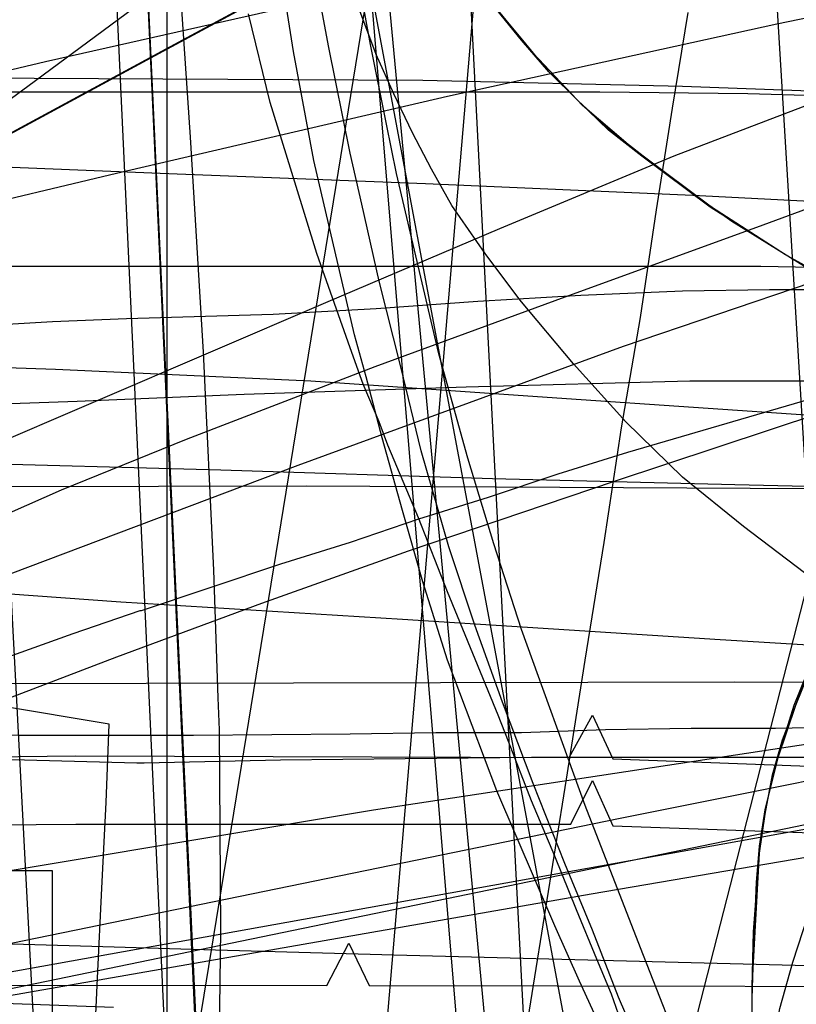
# Model space of a CAD drawing. Header units: millimetres. Extents: x 0 to 1231, y -1 to 564.
# Tile 140 of 163: x 103 to 156, y 96 to 164. Entities that reach past the tile are written whole.
import ezdxf

# ---------------------------------------------------------------- set-up
doc = ezdxf.new("R2010")
doc.units = ezdxf.units.MM
doc.layers.add('1', color=7, linetype='Continuous')

# ---------------------------------------------------------------- blocks, each defined once
blk = doc.blocks.new('PART004')
at = {"layer": '1'}
blk.add_lwpolyline([(178.5, 143.7), (144.6, 133.8), (139.8, 132.3), (135, 130.7), (130.2, 129.2), (125.5, 127.6), (120.7, 126.1), (111.1, 122.9), (111, 122.9), (106.4, 121.3), (101.6, 119.6)], dxfattribs=at)
blk = doc.blocks.new('PART007')
at = {"layer": '1'}
blk.add_lwpolyline([(43, 86.1), (142.1, 103.4), (192.4, 112)], dxfattribs=at)
blk = doc.blocks.new('PART009')
at = {"layer": '1'}
blk.add_lwpolyline([(227.4, 120.5), (0, 79.7), (4.2, 29.3), (14.4, 29.1), (15.5, 1.9), (43.5, 0.1), (45.1, 2.9), (46.5, 0), (72.7, 0), (104.4, 0.3), (136.2, 0.9), (138.5, 1), (149.9, 1.5), (163.2, 2.2)], dxfattribs=at)
blk = doc.blocks.new('PART011')
at = {"layer": '1'}
blk.add_lwpolyline([(320.9, 376.9), (231.6, 372.2), (187, 370), (143.8, 368.3), (142.4, 365.3), (140.9, 368.3), (113.7, 368.1), (85.1, 368.2), (0, 368), (0, 111.4), (71.1, 112.5), (106.6, 112.9), (140.6, 112.8), (142.2, 115.7), (143.6, 112.7), (183.5, 111.2), (261.2, 107.8), (351.4, 104.1), (363.9, 103.5)], dxfattribs=at)
blk = doc.blocks.new('PART020')
at = {"layer": '1'}
blk.add_lwpolyline([(45.2, 95.6), (46.1, 98.7), (48, 96), (127.1, 109.2), (183.2, 117.7)], dxfattribs=at)
blk = doc.blocks.new('PART025')
at = {"layer": '1'}
blk.add_lwpolyline([(44.6, 0), (96.8, 0), (104.9, 2.3), (137.9, 9), (147.5, 10.9), (147.5, 56.2), (124.3, 179.8), (114.6, 181.7), (62.4, 181.7), (39.2, 164.7), (1.4, 164.7), (0, 155.4), (0, 110.2), (20.1, 1.2)], close=True, dxfattribs=at)
blk = doc.blocks.new('PART026')
at = {"layer": '1'}
blk.add_lwpolyline([(116.7, 8.6), (108.7, 180.7), (15.8, 180.4), (0, 164.8), (9.5, 0)], close=True, dxfattribs=at)
blk = doc.blocks.new('PART028')
at = {"layer": '1'}
blk.add_lwpolyline([(45.5, 88.4), (144, 108.6), (194, 118.6)], dxfattribs=at)
blk = doc.blocks.new('PART053')
at = {"layer": '1'}
blk.add_lwpolyline([(0.7, 373.8), (0, 130.6), (81.7, 131.4), (122.5, 131.5), (161.8, 131.3), (163.3, 134.3), (164.8, 131.3), (209.3, 130.3), (255.3, 128.8), (301.2, 126.9), (347.2, 124.5), (386.2, 121.9), (425.3, 119), (503.3, 112.7), (528.7, 110.7), (530.4, 113.5), (531.6, 110.4), (548.9, 108.2)], dxfattribs=at)
blk = doc.blocks.new('PART059')
at = {"layer": '1'}
blk.add_lwpolyline([(414, 338.2), (315.5, 336), (248.5, 334.2), (184.9, 332.7), (126.4, 331.8), (124.9, 328.9), (123.4, 331.8), (0, 332.2), (0.2, 97.2), (123.9, 97.1), (125.4, 100), (126.8, 97.1), (178.6, 97), (229.8, 96.3), (290.8, 95.1), (370, 94.3)], dxfattribs=at)
blk = doc.blocks.new('PART063')
at = {"layer": '1'}
blk.add_lwpolyline([(226.8, 122.6), (0, 75.8), (5.1, 29.6), (15.3, 29.7), (17.2, 0.9), (44.8, 0.1), (46.3, 3), (47.7, 0.1), (62, 0), (86.7, 0.1), (111.3, 0.5), (120.8, 0.9), (134.1, 1.6), (135.4, 1.7), (137.9, 1.8), (141.6, 2.1), (145.4, 2.3), (153, 2.9), (156.8, 3.3)], dxfattribs=at)
blk = doc.blocks.new('PART073')
at = {"layer": '1'}
blk.add_lwpolyline([(574.3, 370.8), (535.4, 368.8), (452.4, 364.8), (369.4, 361.2), (286.4, 358.3), (204.9, 356.2), (203.4, 353.2), (201.9, 356.1), (152.7, 355.5), (102.1, 355.3), (0.7, 355.4), (0, 117.1), (101.3, 117.9), (152, 118), (201.2, 117.8), (202.7, 120.8), (204.1, 117.8), (251.9, 117), (301.1, 115.7), (350.3, 114), (399.5, 111.9), (445.4, 109.3), (491.4, 106.3), (583.2, 99.7)], dxfattribs=at)
blk = doc.blocks.new('PART076')
at = {"layer": '1'}
blk.add_lwpolyline([(116.7, 8.6), (108.7, 180.7), (15.8, 180.4), (0, 164.8), (9.5, 0)], close=True, dxfattribs=at)
blk = doc.blocks.new('PART091')
at = {"layer": '1'}
blk.add_lwpolyline([(507.3, 375.4), (320.8, 368.5), (231.6, 364), (186.9, 362), (143.8, 360.5), (142.4, 357.5), (140.8, 360.5), (85.1, 360.4), (0, 360.2), (0, 106.7), (71.1, 107.9), (106.6, 108.2), (140.7, 108.2), (142.2, 111.2), (143.6, 108.1), (183.4, 106.7), (261.2, 103.6), (351.4, 100.2), (363.8, 99.6)], dxfattribs=at)
blk = doc.blocks.new('PART098')
at = {"layer": '1'}
blk.add_lwpolyline([(99.8, 0.7), (128.8, 178.4), (126.2, 180.3), (129.3, 181.3), (133.1, 204.1), (41, 204.3), (31.1, 192.8), (0, 0)], close=True, dxfattribs=at)
blk = doc.blocks.new('PART106')
at = {"layer": '1'}
blk.add_lwpolyline([(108, 12.6), (98.8, 187.6), (95.8, 188.9), (98.7, 190.5), (98.6, 192.4), (97.5, 213.6), (12.8, 213.4), (0, 197.6), (10.4, 0)], close=True, dxfattribs=at)
blk = doc.blocks.new('PART117')
at = {"layer": '1'}
blk.add_lwpolyline([(112.9, 0), (112.9, 505.6), (15.4, 505.6), (0, 489.2), (0, 0)], close=True, dxfattribs=at)
blk = doc.blocks.new('PART118')
at = {"layer": '1'}
blk.add_lwpolyline([(112.9, 0), (112.9, 505.6), (15.4, 505.6), (0, 489.1), (0, 0)], close=True, dxfattribs=at)
blk = doc.blocks.new('PART123')
at = {"layer": '1'}
blk.add_lwpolyline([(118.9, 8.6), (108.8, 224.9), (15.9, 224.6), (0, 209.1), (12.1, 0)], close=True, dxfattribs=at)
blk = doc.blocks.new('PART125')
at = {"layer": '1'}
blk.add_lwpolyline([(118.8, 8.6), (108.8, 224.9), (15.8, 224.6), (0, 209.1), (12.1, 0)], close=True, dxfattribs=at)
blk = doc.blocks.new('PART131')
at = {"layer": '1'}
blk.add_lwpolyline([(172.6, 119.6), (151, 120.9), (129.1, 122.3), (109.7, 123.5), (90.3, 124.9), (71.1, 126.3), (61.7, 127), (52.4, 127.8), (40, 128.8), (27.5, 129.9), (21.1, 130.5), (14.5, 131.2), (7.6, 131.8), (0.4, 132.5), (0.2, 126.6), (0, 120.6), (0.3, 114.8), (0.8, 108.9), (1.6, 103.3), (2.8, 97.8), (4.3, 92.2)], dxfattribs=at)
blk = doc.blocks.new('PART136')
at = {"layer": '1'}
blk.add_lwpolyline([(142.3, 2.8), (135.7, 128.4), (132.8, 184.6)], dxfattribs=at)
blk = doc.blocks.new('PART138')
at = {"layer": '1'}
blk.add_lwpolyline([(164.5, 6.9), (153.6, 186.6)], dxfattribs=at)
blk = doc.blocks.new('PART139')
at = {"layer": '1'}
blk.add_lwpolyline([(146.9, 85.3), (167.5, 165.6)], dxfattribs=at)
blk = doc.blocks.new('PART140')
at = {"layer": '1'}
blk.add_lwpolyline([(116.4, 86.8), (116.6, 100.9), (116.5, 114.7), (116.4, 116.9), (116.1, 125.7), (115.4, 140.7), (114.5, 155.5), (112.3, 188)], dxfattribs=at)
blk = doc.blocks.new('PART143')
at = {"layer": '1'}
blk.add_lwpolyline([(107.8, 91.1), (108.1, 97.6), (108.4, 103.8), (108.7, 109.7), (108.9, 115.1), (93.9, 117.6)], dxfattribs=at)
blk = doc.blocks.new('PART145')
at = {"layer": '1'}
blk.add_lwpolyline([(120.1, 164.2), (104.5, 160.7), (85.9, 156.3), (76.6, 154), (67.1, 151.6), (58.4, 149.4), (40.8, 145), (32.1, 142.8), (23.6, 140.6), (15.4, 138.5), (7.4, 136.4), (0, 134.5), (38.6, 0)], dxfattribs=at)
blk = doc.blocks.new('PART146')
at = {"layer": '1'}
blk.add_lwpolyline([(105, 0), (105, 105), (0, 105), (0, 0)], close=True, dxfattribs=at)
blk = doc.blocks.new('PART163')
at = {"layer": '1'}
blk.add_lwpolyline([(139.4, 15.9), (124.3, 197.3)], dxfattribs=at)
blk = doc.blocks.new('PART166')
at = {"layer": '1'}
blk.add_lwpolyline([(0.1, 408.1), (0.1, 295.6), (0, 276.7), (0, 134.3), (13, 134.1), (25.7, 134), (38.1, 133.8), (50.6, 133.7), (74.1, 133.5), (97.8, 133.1), (116.6, 132.6), (135.3, 132), (152, 131.6), (168.8, 131.2), (209, 130), (266.1, 128.1), (303.8, 126.8), (334, 125.5), (364.2, 124.1)], dxfattribs=at)
blk = doc.blocks.new('PART167')
at = {"layer": '1'}
blk.add_lwpolyline([(166.6, 154.1), (153.5, 149.3), (140.3, 144.5), (127.2, 139.7), (114.2, 134.7), (105.6, 131.2), (97.2, 127.5), (88.8, 123.6), (80.5, 119.6), (63.9, 111.3), (47.5, 102.8), (42.2, 100.1), (37, 97.2), (32.4, 94.4)], dxfattribs=at)
blk = doc.blocks.new('PART168')
at = {"layer": '1'}
blk.add_lwpolyline([(207.4, 138.7), (148.9, 138.7), (133.5, 138.3), (118.2, 137.8), (106.7, 137.3), (94.9, 136.9)], dxfattribs=at)
blk = doc.blocks.new('PART169')
at = {"layer": '1'}
blk.add_lwpolyline([(204, 112.8), (138, 112.8), (129.3, 112.7), (120.7, 112.6), (111.3, 112.4), (110.8, 112.4), (99.6, 112.7), (88.4, 113.2), (77.2, 113.8), (68.3, 114.3), (63.8, 114.7), (59.4, 115.1), (45.2, 116.9), (37.5, 118), (29.9, 119.1), (9.9, 119.1), (5, 105.9), (0, 92.7)], dxfattribs=at)
blk = doc.blocks.new('PART175')
at = {"layer": '1'}
blk.add_lwpolyline([(147.5, 94.6), (145.5, 99.7), (141.7, 109.5), (137.3, 121.6), (135.4, 127.5), (133.6, 133.4), (131.6, 140.6), (128.7, 153), (128, 156.4), (126.9, 161.9), (125.2, 171.2)], dxfattribs=at)
blk = doc.blocks.new('PART180')
at = {"layer": '1'}
for points in [[(158.1, 65.9), (156, 72.2), (155.1, 75.4), (154.5, 78.6), (154, 82.6), (153.7, 86.6), (153.4, 89.9), (153.2, 93.2), (153.2, 97), (153.4, 100.8), (153.7, 106.2), (154.1, 108.9), (154.6, 111.6), (155.3, 114), (156.2, 116.4), (157.9, 120.6)], [(159.1, 145.4), (155.5, 147.4), (150.4, 150.7), (145.7, 154.2), (143.4, 156), (141.2, 158), (139.2, 160), (137.4, 162.2), (133.9, 166.4)], [(130.2, 170.9), (112.6, 161.4), (0.2, 100.6), (0, 87.6), (103.3, 11.8), (119.4, 0), (120.7, 1.3), (122.2, 2.5), (123.7, 3.5), (125.4, 4.3), (126.2, 6.6), (127.3, 9.7), (128.5, 12.4), (129.8, 15.1), (131.1, 17.6), (132.5, 20.1), (134.8, 23.4), (137.2, 26.6), (140.9, 31), (144.5, 35), (148.4, 38.8), (152.6, 42.2), (156.9, 45.4)]]:
    blk.add_lwpolyline(points, dxfattribs=at)
blk = doc.blocks.new('PART181')
at = {"layer": '1'}
blk.add_lwpolyline([(20.3, 95.6), (30.2, 95.9), (37, 96.1), (44.4, 96.3), (52, 96.6), (55.9, 96.6), (59.8, 96.4), (76.1, 96.2), (101, 95.9), (109.2, 95.6)], dxfattribs=at)
blk = doc.blocks.new('PART183')
at = {"layer": '1'}
blk.add_lwpolyline([(169.3, 146.3), (153.8, 146.6), (90.9, 146.6)], dxfattribs=at)
blk = doc.blocks.new('PART187')
at = {"layer": '1'}
blk.add_lwpolyline([(189.9, 149.4), (149.1, 151.5), (130.7, 152.3), (112.4, 153), (77.8, 154.4), (51.8, 155.4), (41.3, 155.6), (36, 155.7), (20.1, 155.7), (14.9, 155.6), (10, 155.6), (5.5, 155.5), (1.5, 155.4), (1.3, 144), (1.2, 132.9), (1, 122.1), (0.9, 111.3), (0.7, 98), (0.5, 84.6)], dxfattribs=at)
blk = doc.blocks.new('PART196')
at = {"layer": '1'}
blk.add_lwpolyline([(157.9, 136.5), (143.7, 131.8), (129.5, 127), (119.4, 123.4), (109.4, 119.7), (99.4, 115.9), (89.5, 111.9), (75.2, 105.8), (60.9, 99.5), (51.7, 95.2)], dxfattribs=at)
blk = doc.blocks.new('PART198')
at = {"layer": '1'}
blk.add_lwpolyline([(135.1, 78.2), (140.4, 111.3), (141.7, 119.5), (143, 127.6), (144.2, 135.5), (145.5, 143.1), (146.6, 150.5), (147.7, 157.5), (148.8, 164.1)], dxfattribs=at)
blk = doc.blocks.new('PART201')
at = {"layer": '1'}
blk.add_lwpolyline([(144.3, 94.2), (143.5, 96.5), (142.5, 98.9), (141.1, 102.3), (139.6, 106), (138, 109.8), (136.4, 113.9), (135.7, 115.7), (132.2, 124.2), (130.2, 129.3), (128.1, 134.3), (127.5, 135.9), (126.4, 138.5), (125.5, 141), (123.2, 147.5), (121.7, 152.4), (120, 157.9), (118.5, 164)], dxfattribs=at)
blk = doc.blocks.new('PART207')
at = {"layer": '1'}
for points in [[(157, 69.3), (155.9, 72.5), (155, 75.8), (154.2, 80.4), (153.7, 86.6), (153.4, 89.9), (153.2, 93.2), (153.2, 96.2), (153.3, 99.1), (153.5, 104.2), (153.7, 106.7), (154.1, 109.2), (155, 112.8), (156.2, 116.4), (158, 121.2)], [(156.8, 146.6), (151.8, 149.7), (148.7, 151.9), (145.6, 154.2), (141.5, 157.7), (138.1, 161.3), (135, 165.1)], [(130.2, 170.9), (112.6, 161.4), (0.1, 100.6), (0, 87.6)]]:
    blk.add_lwpolyline(points, dxfattribs=at)
blk = doc.blocks.new('PART209')
at = {"layer": '1'}
blk.add_lwpolyline([(0, 368.3), (0, 102.9), (5, 102.8), (10.3, 102.7), (15.9, 102.5), (21.8, 102.3), (27.8, 102.2), (34.1, 102), (40.5, 101.8), (47, 101.6), (60.4, 101.3), (73.9, 100.9), (87.4, 100.4), (100.6, 100), (107.7, 99.8), (114.6, 99.6), (128.5, 99.2), (148.1, 98.7), (167.8, 98.2), (208.8, 96.9), (243.1, 95.9)], dxfattribs=at)
blk = doc.blocks.new('PART213')
at = {"layer": '1'}
blk.add_lwpolyline([(216.5, 145), (154.4, 145), (148.4, 144.9), (141.4, 144.6), (134.3, 144.2), (127.3, 143.7), (120.2, 143.3), (110.1, 143), (105, 142.8), (99.9, 142.5)], dxfattribs=at)
blk = doc.blocks.new('PART216')
at = {"layer": '1'}
blk.add_lwpolyline([(161.7, 159.5), (147.8, 154.2), (135.8, 149.2), (123.8, 144.1), (100, 133.9), (89.8, 129.4), (79.7, 124.7), (69.7, 119.7), (59.8, 114.5), (50.1, 109), (40.7, 103.1), (31.6, 96.8), (22.8, 90.1)], dxfattribs=at)
blk = doc.blocks.new('PART222')
at = {"layer": '1'}
blk.add_lwpolyline([(138.1, 59.4), (121.9, 231.9)], dxfattribs=at)
blk = doc.blocks.new('PART224')
at = {"layer": '1'}
blk.add_lwpolyline([(146, 91.6), (144, 96.3), (142.2, 100.9), (140.3, 105.5), (138.1, 111), (136, 116.6), (134.1, 121.9), (132.3, 127.3), (130.4, 133.9), (129, 139.7), (127.5, 145.6), (126.3, 150.9), (125.5, 154.4), (124, 161.8), (122.6, 169.3)], dxfattribs=at)
blk = doc.blocks.new('PART227')
at = {"layer": '1'}
for points in [[(158.1, 65.9), (156, 72.2), (155.1, 75.4), (154.4, 78.6), (153.6, 86.6), (153.2, 93.2), (153.2, 97), (153.3, 100.8), (153.7, 106.2), (154.1, 108.9), (154.6, 111.6), (156.1, 116.4), (157.8, 120.6)], [(159, 145.4), (155.5, 147.4), (150.3, 150.7), (145.6, 154.2), (143.3, 156), (141.2, 158), (139.2, 160), (137.3, 162.2), (133.9, 166.4)], [(130.1, 170.9), (112.5, 161.4), (0.1, 100.6), (0, 87.6), (103.3, 11.8), (119.4, 0), (120.7, 1.3), (122.2, 2.5), (123.6, 3.5), (125.4, 4.3), (126.1, 6.6), (127.3, 9.7), (128.5, 12.4), (129.8, 15.1), (131.1, 17.6), (132.5, 20.1), (134.8, 23.4), (137.2, 26.6), (140.8, 31), (144.5, 35), (148.4, 38.8), (152.5, 42.2), (156.8, 45.4)]]:
    blk.add_lwpolyline(points, dxfattribs=at)
blk = doc.blocks.new('PART230')
at = {"layer": '1'}
blk.add_lwpolyline([(157.9, 136.3), (140.4, 137.5), (122.8, 138.7), (105.2, 139.5), (96.4, 139.8), (87.6, 139.9), (77.6, 139.9), (67.7, 139.8), (52.6, 140), (46.5, 140.2), (40.2, 140.3), (31.9, 140.4), (23.6, 140.3), (19.6, 140.1), (15.7, 140), (12.1, 139.9), (8.7, 139.8), (8.3, 133.1), (7.7, 126.1), (7.2, 118.9), (6.7, 111.5), (5.5, 96.3), (4.9, 88.8)], dxfattribs=at)
blk = doc.blocks.new('PART233')
at = {"layer": '1'}
blk.add_lwpolyline([(157.3, 145.5), (144.3, 141.1), (121.9, 132.9), (99.6, 124.5), (90, 120.8), (80.5, 117), (71.1, 113.1), (61.8, 108.9), (52.6, 104.4), (43.7, 99.6), (34.9, 94.4)], dxfattribs=at)
blk = doc.blocks.new('PART240')
at = {"layer": '1'}
blk.add_lwpolyline([(173.7, 157.9), (152.9, 158.5), (142.7, 158.6), (92.7, 158.6)], dxfattribs=at)
blk = doc.blocks.new('PART241')
at = {"layer": '1'}
blk.add_lwpolyline([(124.4, 51.7), (139, 223.2)], dxfattribs=at)
blk = doc.blocks.new('PART244')
at = {"layer": '1'}
blk.add_lwpolyline([(160.6, 114.9), (154.8, 114.8), (149, 114.8), (143.1, 114.7), (137.3, 114.5), (131.4, 114.5), (125.5, 114.4), (114.7, 114.3), (102.7, 114.3), (85.5, 114.4), (79.3, 114.5), (73.2, 114.5), (67, 114.6), (60.9, 114.9), (57.6, 115.1), (54.3, 115.5), (53.8, 115.6), (47.9, 116.3), (41.9, 117.1), (39.3, 117.6), (36.8, 118.1), (31.4, 119.3), (11.4, 119.3), (0, 94.1)], dxfattribs=at)
blk = doc.blocks.new('PART245')
at = {"layer": '1'}
blk.add_lwpolyline([(143.1, 93.5), (141.3, 97.4), (139.6, 101.2), (135.6, 110.5), (132.2, 119.5), (130.5, 124.9), (129.1, 129.8), (127.7, 134.8), (126.6, 139), (125.8, 141.9), (123, 153.9), (121.6, 161.4), (119.9, 172.2)], dxfattribs=at)
blk = doc.blocks.new('PART247')
at = {"layer": '1'}
blk.add_lwpolyline([(172.3, 166.9), (154.9, 163.3), (132.2, 158.3), (109.4, 153), (98, 150.3), (86.7, 147.5), (75.5, 144.8), (64.5, 142), (53.9, 139.4), (33.7, 134.3), (28.8, 133.1), (23.7, 131.8), (18.3, 130.5), (12.6, 129), (6.6, 127.5), (0, 125.9), (2.1, 119.2), (4, 112.8), (5.9, 106.7), (7.7, 100.8), (11.3, 89.3)], dxfattribs=at)
blk = doc.blocks.new('PART248')
at = {"layer": '1'}
for points in [[(157.8, 50.3), (156.2, 54.5), (155.3, 56.9), (154.6, 59.3), (154.1, 62), (153.7, 64.7), (153.3, 70.1), (153.2, 73.9), (153.2, 77.7), (153.4, 81), (153.7, 84.3), (154, 88.3), (154.5, 92.3), (155.1, 95.5), (156, 98.7), (158.1, 105.1)], [(156.8, 125.5), (152.6, 128.7), (148.4, 132.1), (144.5, 135.9), (140.9, 139.9), (137.2, 144.3), (134.8, 147.5), (132.5, 150.8), (131.1, 153.3), (129.8, 155.8), (128.5, 158.5), (127.3, 161.2), (126.1, 164.4)], [(119.4, 170.9), (103.3, 159), (0, 83.2), (0.1, 70.3), (112.6, 9.5), (130.2, 0), (133.9, 4.5), (137.3, 8.7), (139.2, 10.9), (141.2, 12.9), (143.4, 14.9), (145.6, 16.7), (150.4, 20.2), (155.5, 23.5), (159, 25.5)]]:
    blk.add_lwpolyline(points, dxfattribs=at)
blk = doc.blocks.new('PART250')
at = {"layer": '1'}
blk.add_lwpolyline([(162.2, 158.5), (148.4, 159), (130.5, 159.4), (112.6, 159.5), (72.7, 159.7)], dxfattribs=at)

msp = doc.modelspace()

# ---------------------------------------------------------------- block references
for name in ['PART140', 'PART166', 'PART175', 'PART117', 'PART118', 'PART053', 'PART011', 'PART209', 'PART224', 'PART091', 'PART073', 'PART059', 'PART201', 'PART181', 'PART245', 'PART028', 'PART007', 'PART020', 'PART138', 'PART163', 'PART222', 'PART216', 'PART241', 'PART198', 'PART167', 'PART123', 'PART125', 'PART145', 'PART106', 'PART196', 'PART233', 'PART098', 'PART247', 'PART004', 'PART136', 'PART025', 'PART026', 'PART076', 'PART131', 'PART139', 'PART187', 'PART180', 'PART207', 'PART227', 'PART248', 'PART250', 'PART240', 'PART230', 'PART183', 'PART213', 'PART168', 'PART063', 'PART009', 'PART244', 'PART169', 'PART143', 'PART146']:
    msp.add_blockref(name, (0, 0))

doc.saveas('drawing.dxf')
